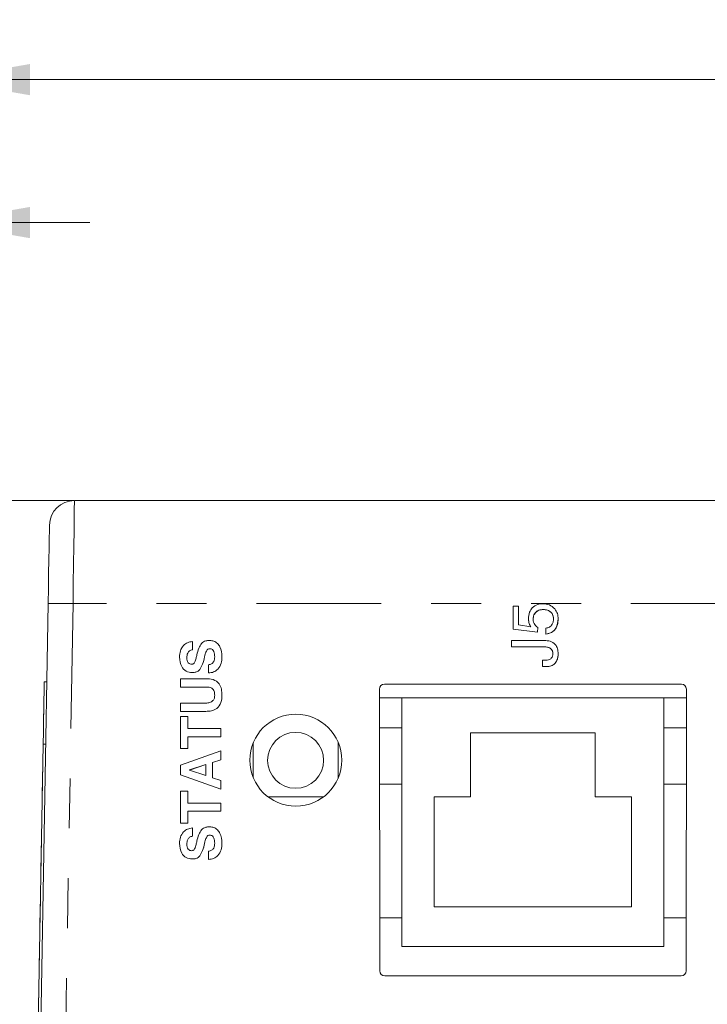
# Model space of a CAD drawing. Header units: inches. Extents: x 0.8 to 33.2, y 0.3 to 21.8.
# Tile 5 of 49: x 6.1 to 7.4, y 6.9 to 8.9. Entities that reach past the tile are written whole.
import ezdxf

# ---------------------------------------------------------------- set-up
doc = ezdxf.new("R2010")
doc.units = ezdxf.units.IN
doc.header["$MEASUREMENT"] = 0
doc.linetypes.add('PHANTOM', pattern=[0.5, 0.25, -0.05, 0.05, -0.05, 0.05, -0.05])
doc.styles.add('SLDTEXTSTYLE0', font='TXT', dxfattribs={"width": 0.75})
doc.dimstyles.new('SLDDIMSTYLE0', dxfattribs={"dimtxt": 0.16, "dimasz": 0.18, "dimexe": 0, "dimexo": 0.0625, "dimgap": 0.04, "dimtad": 0, "dimtih": 1, "dimtoh": 1, "dimzin": 12, "dimdsep": 46, "dimtxsty": 'SLDTEXTSTYLE0', "dimsah": 1, "dimcen": 0.09, "dimadec": 0, "dimazin": 0, "dimtfac": 1, "dimtofl": 0, "dimtmove": 0, "dimatfit": 3, "dimfxl": 1, "dimtolj": 1, "dimtzin": 12, "dimarcsym": 0})
doc.dimstyles.new('SLDDIMSTYLE1', dxfattribs={"dimtxt": 0.16, "dimasz": 0.18, "dimexe": 0, "dimexo": 0.0625, "dimgap": 0.04, "dimtad": 0, "dimtih": 1, "dimtoh": 1, "dimzin": 4, "dimdsep": 46, "dimtxsty": 'SLDTEXTSTYLE0', "dimsah": 1, "dimcen": 0.09, "dimadec": 0, "dimazin": 0, "dimtfac": 1, "dimtofl": 0, "dimtmove": 0, "dimatfit": 3, "dimfxl": 1, "dimtolj": 1, "dimtzin": 12, "dimarcsym": 0})

# ---------------------------------------------------------------- blocks, each defined once
blk = doc.blocks.new('*D6')
at = {"color": 7, "linetype": 'Continuous', "lineweight": 0}
for p, q in [((5.7049, 7.997), (5.7049, 8.6136)), ((5.9029, 7.527), (5.9029, 8.6136)), ((5.7049, 8.4936), (5.3911, 8.4936)), ((5.9029, 8.4936), (6.2029, 8.4936))]:
    blk.add_line(p, q, dxfattribs=at)
for points in [[(5.7049, 8.4936), (5.5249, 8.5248), (5.5249, 8.4623)], [(5.9029, 8.4936), (6.0829, 8.4623), (6.0829, 8.5248)]]:
    blk.add_solid(points, dxfattribs=at)
at = {"color": 7, "linetype": 'Continuous', "lineweight": 0, "insert": (5.0334, 8.571), "char_height": 0.16, "attachment_point": 1, "style": 'SLDTEXTSTYLE0'}
blk.add_mtext('.20', dxfattribs=at)
blk = doc.blocks.new('*D7')
at = {"color": 7, "linetype": 'Continuous', "lineweight": 0}
for p, q in [((5.9029, 7.527), (5.9029, 8.8998)), ((13.0529, 7.407), (13.0529, 8.8998)), ((5.9029, 8.7798), (9.2086, 8.7798)), ((13.0529, 8.7798), (9.7472, 8.7798))]:
    blk.add_line(p, q, dxfattribs=at)
for points in [[(5.9029, 8.7798), (6.0829, 8.7485), (6.0829, 8.811)], [(13.0529, 8.7798), (12.8729, 8.811), (12.8729, 8.7485)]]:
    blk.add_solid(points, dxfattribs=at)
at = {"color": 7, "linetype": 'Continuous', "lineweight": 0, "insert": (9.2711, 8.8572), "char_height": 0.16, "attachment_point": 1, "style": 'SLDTEXTSTYLE0'}
blk.add_mtext('7.15', dxfattribs=at)

msp = doc.modelspace()

# ---------------------------------------------------------------- linework, layer by layer
at = {"color": 7, "linetype": 'Continuous', "lineweight": 15}
for p, q in [((6.1708, 7.937), (5.7049, 7.937)), ((12.7838, 7.937), (6.172, 7.937)), ((6.2479, 7.937), (6.172, 7.937)), ((6.3104, 7.937), (6.2479, 7.937)), ((6.0822, 5.6029), (6.1193, 7.7307)), ((7.0508, 7.6796), (7.0508, 7.7257)), ((7.0508, 7.7257), (7.0613, 7.7257)), ((7.0613, 7.7257), (7.0613, 7.688)), ((7.111, 7.7187), (7.111, 7.7187)), ((7.0812, 7.7), (7.0812, 7.6999)), ((7.1407, 7.7), (7.1407, 7.7)), ((7.0508, 7.6796), (7.0992, 7.6732)), ((7.0992, 7.6732), (7.0508, 7.6796)), ((7.0508, 7.6796), (7.0508, 7.6796)), ((7.0613, 7.688), (7.0858, 7.6841)), ((7.0856, 7.6845), (7.0858, 7.6841)), ((7.0858, 7.6841), (7.0856, 7.6845)), ((7.0856, 7.6845), (7.0856, 7.6845)), ((7.0992, 7.6732), (7.0998, 7.6826)), ((7.0998, 7.6826), (7.0992, 7.6732)), ((7.0992, 7.6732), (7.0992, 7.6732)), ((7.0998, 7.6826), (7.0998, 7.6826)), ((7.1162, 7.6697), (7.1162, 7.6814)), ((7.1162, 7.6697), (7.1162, 7.6697)), ((6.4083, 7.6547), (6.4083, 7.6381)), ((7.0473, 7.644), (7.0473, 7.6569)), ((7.0473, 7.6569), (7.1127, 7.6569)), ((6.4083, 7.6381), (6.4083, 7.6381)), ((6.4369, 7.637), (6.4369, 7.637)), ((6.4434, 7.6403), (6.4434, 7.6403)), ((7.0473, 7.644), (7.1126, 7.644)), ((7.1126, 7.644), (7.0473, 7.644)), ((7.0473, 7.644), (7.0473, 7.644)), ((7.1126, 7.644), (7.1126, 7.644)), ((7.1407, 7.6306), (7.1407, 7.6306)), ((6.3824, 7.6236), (6.3824, 7.6236)), ((6.4326, 7.6239), (6.4326, 7.6239)), ((7.1092, 7.6044), (7.1092, 7.6172)), ((7.1092, 7.6172), (7.1154, 7.6172)), ((6.4079, 7.5926), (6.4079, 7.5926)), ((6.4233, 7.599), (6.4233, 7.599)), ((6.4405, 7.5917), (6.4405, 7.6083)), ((6.4405, 7.5917), (6.4405, 7.5917)), ((7.1092, 7.6044), (7.1154, 7.6044)), ((7.1154, 7.6044), (7.1092, 7.6044)), ((7.1092, 7.6044), (7.1092, 7.6044)), ((7.1154, 7.6044), (7.1154, 7.6044)), ((6.1116, 7.5743), (6.1166, 7.5743)), ((6.3845, 7.5636), (6.3845, 7.5801)), ((6.3845, 7.5801), (6.4348, 7.5801)), ((6.4355, 7.5636), (6.3845, 7.5636)), ((6.4355, 7.5636), (6.3845, 7.5636)), ((6.3845, 7.5636), (6.3845, 7.5636)), ((6.4355, 7.5636), (6.4355, 7.5636)), ((6.7834, 6.9952), (6.7829, 7.5593)), ((6.7929, 7.5693), (7.3874, 7.5693)), ((7.3974, 7.5593), (7.3969, 6.9952)), ((6.3845, 7.5148), (6.3845, 7.5314)), ((6.3845, 7.5314), (6.4355, 7.5314)), ((6.4674, 7.5475), (6.4674, 7.5475)), ((6.7829, 7.5418), (6.8274, 7.5418)), ((6.8274, 7.5418), (6.8274, 7.0438)), ((7.3524, 7.5418), (6.8274, 7.5418)), ((7.3524, 7.0438), (7.3524, 7.5418)), ((7.3524, 7.5418), (7.3974, 7.5418)), ((6.1104, 7.5139), (6.1103, 7.5063)), ((6.1106, 7.5237), (6.1104, 7.5139)), ((6.1104, 7.5139), (6.1105, 7.5139)), ((6.1106, 7.5237), (6.1107, 7.5237)), ((6.4348, 7.5148), (6.3845, 7.5148)), ((6.4348, 7.5148), (6.3845, 7.5148)), ((6.3845, 7.5148), (6.3845, 7.5148)), ((6.4348, 7.5148), (6.4348, 7.5148)), ((6.1101, 7.4936), (6.1102, 7.4936)), ((6.1103, 7.5063), (6.1104, 7.5063)), ((6.3845, 7.5044), (6.399, 7.5044)), ((6.3845, 7.4402), (6.3845, 7.5044)), ((6.399, 7.5044), (6.399, 7.4806)), ((6.11, 7.4894), (6.1099, 7.4835)), ((6.1099, 7.4845), (6.11, 7.4845)), ((6.11, 7.4894), (6.1101, 7.4894)), ((6.399, 7.4806), (6.4653, 7.4806)), ((6.4653, 7.4806), (6.4653, 7.464)), ((6.1095, 7.4595), (6.1096, 7.4595)), ((6.4653, 7.464), (6.399, 7.464)), ((6.4653, 7.464), (6.399, 7.464)), ((6.399, 7.464), (6.399, 7.4402)), ((6.4653, 7.464), (6.4653, 7.464)), ((6.6999, 7.3804), (6.6999, 7.4537)), ((7.2149, 7.4718), (6.9649, 7.4718)), ((6.9649, 7.4718), (6.9649, 7.3438)), ((7.2149, 7.3438), (7.2149, 7.4718)), ((6.0876, 6.1995), (6.1094, 7.4494)), ((6.399, 7.4402), (6.3845, 7.4402)), ((6.3845, 7.4402), (6.3845, 7.4402)), ((6.399, 7.4402), (6.3845, 7.4402)), ((6.3845, 7.4074), (6.4653, 7.4359)), ((6.399, 7.4402), (6.399, 7.4402)), ((6.4653, 7.4359), (6.4653, 7.4181)), ((6.5299, 7.3826), (6.5299, 7.4516)), ((6.1087, 7.4177), (6.1086, 7.4086)), ((6.1087, 7.4177), (6.1088, 7.4177)), ((6.1089, 7.4285), (6.109, 7.4285)), ((6.4653, 7.4181), (6.4488, 7.4126)), ((6.4653, 7.4181), (6.4488, 7.4126)), ((6.4653, 7.4181), (6.4653, 7.4181)), ((6.1086, 7.4086), (6.1081, 7.3795)), ((6.1086, 7.4086), (6.1087, 7.4086)), ((6.3845, 7.3877), (6.3845, 7.4074)), ((6.4353, 7.4082), (6.4024, 7.3975)), ((6.4353, 7.4082), (6.4024, 7.3974)), ((6.4024, 7.3975), (6.4024, 7.3972)), ((6.4024, 7.3972), (6.4353, 7.3864)), ((6.4353, 7.3864), (6.4353, 7.4082)), ((6.4488, 7.4126), (6.4488, 7.3819)), ((6.1081, 7.3795), (6.1079, 7.371)), ((6.1081, 7.3795), (6.1082, 7.3795)), ((6.4653, 7.3593), (6.3845, 7.3877)), ((6.4653, 7.3593), (6.3845, 7.3877)), ((6.3845, 7.3877), (6.3845, 7.3877)), ((6.4488, 7.3819), (6.4653, 7.3766)), ((6.4653, 7.3766), (6.4653, 7.3593)), ((6.1077, 7.357), (6.1075, 7.3484)), ((6.1079, 7.3694), (6.1077, 7.357)), ((6.1077, 7.357), (6.1078, 7.357)), ((6.1079, 7.371), (6.108, 7.371)), ((6.1079, 7.371), (6.1079, 7.3694)), ((6.1079, 7.3694), (6.108, 7.3694)), ((6.3845, 7.3551), (6.399, 7.3551)), ((6.3845, 7.2908), (6.3845, 7.3551)), ((6.399, 7.3551), (6.399, 7.3313)), ((6.4653, 7.3593), (6.4653, 7.3593)), ((6.783, 7.3689), (6.8274, 7.3689)), ((7.3524, 7.3689), (7.3972, 7.3689)), ((6.1074, 7.3406), (6.1073, 7.3352)), ((6.1073, 7.3368), (6.1074, 7.3368)), ((6.1074, 7.3406), (6.1075, 7.3406)), ((6.1075, 7.3484), (6.1076, 7.3484)), ((6.6712, 7.3438), (6.5595, 7.3438)), ((6.9649, 7.3438), (6.8924, 7.3438)), ((6.8924, 7.3438), (6.8924, 7.1238)), ((7.2874, 7.3438), (7.2149, 7.3438)), ((7.2874, 7.1238), (7.2874, 7.3438)), ((6.399, 7.3313), (6.4653, 7.3313)), ((6.4653, 7.3147), (6.399, 7.3147)), ((6.4653, 7.3147), (6.399, 7.3147)), ((6.399, 7.3147), (6.399, 7.2908)), ((6.4653, 7.3313), (6.4653, 7.3147)), ((6.4653, 7.3147), (6.4653, 7.3147)), ((6.1069, 7.312), (6.107, 7.312)), ((6.1064, 7.2839), (6.1065, 7.2839)), ((6.399, 7.2908), (6.3845, 7.2908)), ((6.3845, 7.2908), (6.3845, 7.2908)), ((6.399, 7.2908), (6.3845, 7.2908)), ((6.399, 7.2908), (6.399, 7.2908)), ((6.4083, 7.2814), (6.4083, 7.2648)), ((6.1059, 7.2582), (6.1055, 7.2337)), ((6.1061, 7.2641), (6.1059, 7.2582)), ((6.1059, 7.2582), (6.106, 7.2582)), ((6.1062, 7.273), (6.1061, 7.2644)), ((6.1061, 7.2644), (6.1062, 7.2644)), ((6.1061, 7.2641), (6.1062, 7.2641)), ((6.1062, 7.273), (6.1063, 7.273)), ((6.4083, 7.2648), (6.4083, 7.2648)), ((6.4369, 7.2637), (6.4369, 7.2637)), ((6.4434, 7.267), (6.4434, 7.267)), ((6.3824, 7.2503), (6.3824, 7.2503)), ((6.4326, 7.2506), (6.4326, 7.2506)), ((6.4674, 7.251), (6.4674, 7.251)), ((6.1054, 7.2244), (6.1049, 7.2)), ((6.1055, 7.2337), (6.1054, 7.2244)), ((6.1054, 7.2244), (6.1055, 7.2244)), ((6.1055, 7.2337), (6.1056, 7.2337)), ((6.4079, 7.2193), (6.4079, 7.2193)), ((6.4233, 7.2257), (6.4233, 7.2257)), ((6.4405, 7.2184), (6.4405, 7.235)), ((6.4405, 7.2184), (6.4405, 7.2184)), ((6.1049, 7.1986), (6.1047, 7.1888)), ((6.1049, 7.2), (6.105, 7.2)), ((6.1049, 7.1986), (6.105, 7.1986)), ((6.1047, 7.1888), (6.1046, 7.1813)), ((6.1046, 7.1813), (6.1047, 7.1813)), ((6.1047, 7.1888), (6.1048, 7.1888)), ((6.1043, 7.1643), (6.1042, 7.1556)), ((6.1043, 7.1643), (6.1044, 7.1643)), ((6.1044, 7.1686), (6.1045, 7.1685)), ((6.1039, 7.1431), (6.1038, 7.1362)), ((6.104, 7.147), (6.1039, 7.1431)), ((6.1039, 7.1431), (6.104, 7.1431)), ((6.1042, 7.1556), (6.104, 7.147)), ((6.104, 7.147), (6.1041, 7.147)), ((6.1042, 7.1556), (6.1043, 7.1556)), ((6.1038, 7.1354), (6.103, 7.091)), ((6.1038, 7.1362), (6.1039, 7.1362)), ((6.1038, 7.1362), (6.1038, 7.1354)), ((6.1038, 7.1354), (6.1039, 7.1354)), ((6.8924, 7.1238), (7.2874, 7.1238)), ((6.7833, 7.1012), (6.8274, 7.1012)), ((7.3524, 7.1012), (7.397, 7.1012)), ((6.1028, 7.0794), (6.1029, 7.0794)), ((6.103, 7.091), (6.1031, 7.091)), ((6.1024, 7.0573), (6.1025, 7.0573)), ((6.8274, 7.0438), (7.3524, 7.0438)), ((6.102, 7.0295), (6.1017, 7.012)), ((6.1019, 7.0247), (6.102, 7.0247)), ((6.102, 7.0319), (6.1021, 7.0319)), ((6.1014, 7), (6.1007, 6.9557)), ((6.1016, 7.0096), (6.1014, 7)), ((6.1014, 7), (6.1015, 7)), ((6.1017, 7.012), (6.1016, 7.0096)), ((6.1016, 7.0096), (6.1017, 7.0096)), ((6.1017, 7.012), (6.1018, 7.012)), ((7.3869, 6.9852), (6.7934, 6.9852)), ((6.1005, 6.9467), (6.1003, 6.9369)), ((6.1005, 6.9471), (6.1006, 6.9471)), ((6.1005, 6.9467), (6.1006, 6.9467)), ((6.1006, 6.9505), (6.1007, 6.9505)), ((6.1007, 6.9557), (6.1008, 6.9557)), ((6.1007, 6.9554), (6.1008, 6.9554)), ((6.1003, 6.9369), (6.1002, 6.9293)), ((6.1002, 6.9293), (6.1003, 6.9293)), ((6.1003, 6.9369), (6.1004, 6.9369))]:
    msp.add_line(p, q, dxfattribs=at)
at = {"color": 7, "linetype": 'PHANTOM', "lineweight": 0}
for p, q in [((6.1693, 7.7307), (6.1321, 5.602)), ((12.7865, 7.7307), (6.1693, 7.7307)), ((6.8274, 7.4818), (6.7829, 7.4818)), ((7.3974, 7.4818), (7.3524, 7.4818)), ((6.1094, 7.4494), (6.1144, 7.4493))]:
    msp.add_line(p, q, dxfattribs=at)
at = {"color": 7, "linetype": 'PHANTOM', "lineweight": 0, "flags": 128}
msp.add_lwpolyline([(6.172, 7.937), (6.172, 7.933), (6.1718, 7.9214), (6.1716, 7.9024), (6.1712, 7.8768), (6.1708, 7.8456), (6.1703, 7.8099), (6.1698, 7.7711), (6.1693, 7.7307)], dxfattribs=at)
at = {"color": 7, "linetype": 'Continuous', "lineweight": 15, "flags": 128}
for points in [[(6.1193, 7.7307), (6.1198, 7.7615), (6.1204, 7.791), (6.1208, 7.8182), (6.1212, 7.842), (6.1216, 7.8615), (6.1218, 7.876), (6.122, 7.8849), (6.122, 7.8879)], [(6.1094, 7.4494), (6.1098, 7.4737), (6.1102, 7.4972), (6.1106, 7.5188), (6.1109, 7.5377), (6.1112, 7.5533), (6.1114, 7.5648), (6.1115, 7.5719), (6.1116, 7.5743)]]:
    msp.add_lwpolyline(points, dxfattribs=at)
at = {"color": 7, "linetype": 'Continuous', "lineweight": 15}
for centre, radius in [((6.6153, 7.4171), 0.0921), ((6.6149, 7.4168), 0.056)]:
    msp.add_circle(centre, radius, dxfattribs=at)
msp.add_arc((6.172, 7.887), 0.05, 90, 179, dxfattribs=at)
at = {"color": 7, "linetype": 'PHANTOM', "lineweight": 0}
msp.add_arc((6.1443, 7.0143), 0.7168, 88.0017, 91.9983, dxfattribs=at)
at = {"color": 7, "linetype": 'Continuous', "lineweight": 15}
for centre, major_axis, ratio, start_param, end_param in [((6.7929, 7.5593), (-0.00618, 0.00791), 0.99624, 5.621924, 7.189981), ((7.3874, 7.5593), (0.00618, 0.00791), 0.99624, 5.37639, 6.944447), ((6.7934, 6.9952), (0.00852, 0.00527), 0.997962, 2.589783, 4.157841), ((7.3869, 6.9952), (0.00852, -0.00527), 0.997962, 5.266937, 6.834995)]:
    msp.add_ellipse(centre, major_axis=major_axis, ratio=ratio, start_param=start_param, end_param=end_param, dxfattribs=at)
for points, knots in [([(7.0889, 7.7222), (7.0924, 7.7249), (7.0986, 7.7298), (7.1064, 7.7302), (7.1098, 7.7304)], [0, 0, 0, 0, 0.558211, 1, 1, 1, 1]), ([(7.1098, 7.7304), (7.1144, 7.7299), (7.1235, 7.7291), (7.1339, 7.7211), (7.1399, 7.7107), (7.1404, 7.7036), (7.1407, 7.7)], [0, 0, 0, 0, 0.279997, 0.559314, 0.779459, 1, 1, 1, 1]), ([(7.0812, 7.7), (7.0815, 7.7045), (7.0819, 7.7127), (7.0868, 7.7193), (7.0889, 7.7222)], [0, 0, 0, 0, 0.560267, 1, 1, 1, 1]), ([(7.0905, 7.699), (7.0908, 7.702), (7.0913, 7.7081), (7.0968, 7.7149), (7.1039, 7.7183), (7.1086, 7.7186), (7.111, 7.7187)], [0, 0, 0, 0, 0.280056, 0.558877, 0.779117, 1, 1, 1, 1]), ([(7.111, 7.7187), (7.108, 7.7185), (7.102, 7.718), (7.0948, 7.713), (7.091, 7.7061), (7.0907, 7.7014), (7.0905, 7.699)], [0, 0, 0, 0, 0.2803625, 0.5593526, 0.7793119, 1, 1, 1, 1]), ([(7.111, 7.7187), (7.1139, 7.7185), (7.1196, 7.718), (7.1265, 7.7136), (7.1307, 7.7074), (7.1311, 7.7029), (7.1313, 7.7006)], [0, 0, 0, 0, 0.280374, 0.559896, 0.779771, 1, 1, 1, 1]), ([(7.1313, 7.7006), (7.131, 7.7035), (7.1303, 7.7092), (7.1245, 7.7152), (7.1177, 7.7183), (7.1132, 7.7186), (7.111, 7.7187)], [0, 0, 0, 0, 0.279285, 0.558578, 0.779081, 1, 1, 1, 1]), ([(7.0856, 7.6845), (7.0842, 7.6872), (7.0817, 7.6921), (7.0813, 7.6975), (7.0812, 7.7)], [0, 0, 0, 0, 0.559744, 1, 1, 1, 1]), ([(7.0812, 7.6999), (7.0814, 7.6969), (7.0819, 7.6914), (7.0845, 7.6866), (7.0856, 7.6845)], [0, 0, 0, 0, 0.559497, 1, 1, 1, 1]), ([(7.0905, 7.699), (7.0907, 7.6972), (7.091, 7.6935), (7.0939, 7.6874), (7.0976, 7.6844), (7.0998, 7.6826)], [0, 0, 0, 0, 0.280683, 0.561576, 1, 1, 1, 1]), ([(7.1162, 7.6814), (7.1187, 7.6819), (7.1237, 7.683), (7.1288, 7.6885), (7.131, 7.6946), (7.1312, 7.6986), (7.1313, 7.7006)], [0, 0, 0, 0, 0.279693, 0.558603, 0.779057, 1, 1, 1, 1]), ([(7.1162, 7.6697), (7.1202, 7.6705), (7.1282, 7.672), (7.139, 7.683), (7.14, 7.6936), (7.1407, 7.7)], [0, 0, 0, 0, 0.28066, 0.560691, 1, 1, 1, 1]), ([(7.1407, 7.7), (7.1404, 7.6959), (7.1399, 7.6878), (7.1343, 7.6776), (7.1257, 7.6712), (7.1193, 7.6702), (7.1162, 7.6697)], [0, 0, 0, 0, 0.2806198, 0.5599348, 0.7797321, 1, 1, 1, 1]), ([(6.3824, 7.6236), (6.3827, 7.6278), (6.3833, 7.6363), (6.3895, 7.6466), (6.3985, 7.6531), (6.405, 7.6542), (6.4083, 7.6547)], [0, 0, 0, 0, 0.280457, 0.559853, 0.779717, 1, 1, 1, 1]), ([(6.4172, 7.6282), (6.4183, 7.6328), (6.4201, 7.6408), (6.4244, 7.6479), (6.4263, 7.651)], [0, 0, 0, 0, 0.561013, 1, 1, 1, 1]), ([(6.4263, 7.651), (6.4276, 7.6521), (6.43, 7.6544), (6.4358, 7.6565), (6.4401, 7.6567), (6.4427, 7.6569)], [0, 0, 0, 0, 0.279551, 0.559702, 1, 1, 1, 1]), ([(6.4427, 7.6569), (6.4456, 7.6566), (6.4514, 7.6561), (6.4587, 7.6512), (6.4661, 7.6409), (6.4669, 7.6311), (6.4674, 7.6243)], [0, 0, 0, 0, 0.187013, 0.373711, 0.560957, 1, 1, 1, 1]), ([(7.1127, 7.6569), (7.1168, 7.6566), (7.1249, 7.6561), (7.135, 7.6498), (7.1401, 7.6403), (7.1405, 7.6338), (7.1407, 7.6306)], [0, 0, 0, 0, 0.280685, 0.559369, 0.779256, 1, 1, 1, 1]), ([(6.4083, 7.6381), (6.4063, 7.6376), (6.4023, 7.6367), (6.3976, 7.6305), (6.3972, 7.6252), (6.3969, 7.622)], [0, 0, 0, 0, 0.279265, 0.559486, 1, 1, 1, 1]), ([(6.4083, 7.6381), (6.4063, 7.6376), (6.4023, 7.6367), (6.3976, 7.6305), (6.3972, 7.6252), (6.3969, 7.622)], [0, 0, 0, 0, 0.279265, 0.559486, 1, 1, 1, 1]), ([(6.4369, 7.637), (6.4359, 7.6346), (6.434, 7.6304), (6.433, 7.6259), (6.4326, 7.6239)], [0, 0, 0, 0, 0.559206, 1, 1, 1, 1]), ([(6.4369, 7.637), (6.4359, 7.6346), (6.434, 7.6304), (6.433, 7.6259), (6.4326, 7.6239)], [0, 0, 0, 0, 0.559201, 1, 1, 1, 1]), ([(6.4434, 7.6403), (6.4419, 7.6401), (6.4393, 7.6399), (6.4376, 7.6379), (6.4369, 7.637)], [0, 0, 0, 0, 0.5597395, 1, 1, 1, 1]), ([(6.4434, 7.6403), (6.4419, 7.6401), (6.4393, 7.6399), (6.4376, 7.6379), (6.4369, 7.637)], [0, 0, 0, 0, 0.559733, 1, 1, 1, 1]), ([(6.4529, 7.6242), (6.4527, 7.6277), (6.4525, 7.633), (6.4491, 7.6383), (6.446, 7.6401), (6.4442, 7.6402), (6.4434, 7.6403)], [0, 0, 0, 0, 0.500061, 0.749426, 0.874679, 1, 1, 1, 1]), ([(6.4529, 7.6242), (6.4527, 7.6277), (6.4525, 7.633), (6.4491, 7.6383), (6.446, 7.6401), (6.4442, 7.6402), (6.4434, 7.6403)], [0, 0, 0, 0, 0.500062, 0.749422, 0.874678, 1, 1, 1, 1]), ([(7.1126, 7.644), (7.115, 7.6439), (7.1197, 7.6437), (7.1257, 7.6408), (7.1296, 7.6359), (7.13, 7.6322), (7.1302, 7.6303)], [0, 0, 0, 0, 0.280996, 0.560596, 0.780148, 1, 1, 1, 1]), ([(7.1302, 7.6303), (7.1301, 7.6319), (7.1298, 7.635), (7.1272, 7.6391), (7.1217, 7.6433), (7.1164, 7.6437), (7.1126, 7.644)], [0, 0, 0, 0, 0.187173, 0.374062, 0.561226, 1, 1, 1, 1]), ([(7.1154, 7.6044), (7.1194, 7.6045), (7.1272, 7.6048), (7.1362, 7.6121), (7.1402, 7.6214), (7.1405, 7.6276), (7.1407, 7.6306)], [0, 0, 0, 0, 0.280093, 0.55842, 0.778825, 1, 1, 1, 1]), ([(7.1407, 7.6306), (7.1404, 7.6267), (7.14, 7.6189), (7.1338, 7.6094), (7.1246, 7.6046), (7.1185, 7.6044), (7.1154, 7.6044)], [0, 0, 0, 0, 0.280732, 0.559517, 0.779316, 1, 1, 1, 1]), ([(7.1154, 7.6172), (7.1175, 7.6173), (7.1217, 7.6176), (7.127, 7.6205), (7.1298, 7.6254), (7.1301, 7.6287), (7.1302, 7.6303)], [0, 0, 0, 0, 0.280911, 0.559834, 0.779444, 1, 1, 1, 1]), ([(6.4079, 7.5926), (6.4036, 7.5931), (6.3951, 7.5941), (6.384, 7.606), (6.383, 7.6169), (6.3824, 7.6236)], [0, 0, 0, 0, 0.280129, 0.560072, 1, 1, 1, 1]), ([(6.4079, 7.5926), (6.4036, 7.5931), (6.3951, 7.5941), (6.384, 7.606), (6.383, 7.6169), (6.3824, 7.6236)], [0, 0, 0, 0, 0.280129, 0.560069, 1, 1, 1, 1]), ([(6.3969, 7.622), (6.397, 7.6203), (6.3972, 7.6168), (6.3994, 7.6123), (6.4031, 7.6095), (6.4059, 7.6093), (6.4073, 7.6092)], [0, 0, 0, 0, 0.2810899, 0.560791, 0.7800453, 1, 1, 1, 1]), ([(6.4073, 7.6092), (6.4079, 7.6092), (6.4092, 7.6094), (6.4113, 7.6106), (6.4122, 7.6121), (6.4127, 7.613)], [0, 0, 0, 0, 0.280313, 0.560346, 1, 1, 1, 1]), ([(6.4127, 7.613), (6.4137, 7.6158), (6.4156, 7.6208), (6.4167, 7.626), (6.4172, 7.6282)], [0, 0, 0, 0, 0.559574, 1, 1, 1, 1]), ([(6.4326, 7.6239), (6.4315, 7.619), (6.4295, 7.6102), (6.4252, 7.6024), (6.4233, 7.599)], [0, 0, 0, 0, 0.560831, 1, 1, 1, 1]), ([(6.4326, 7.6239), (6.4315, 7.619), (6.4295, 7.6102), (6.4252, 7.6024), (6.4233, 7.599)], [0, 0, 0, 0, 0.560831, 1, 1, 1, 1]), ([(6.4674, 7.6243), (6.4672, 7.6198), (6.4667, 7.6109), (6.4607, 7.5996), (6.4509, 7.5929), (6.444, 7.5921), (6.4405, 7.5917)], [0, 0, 0, 0, 0.280817, 0.559969, 0.779598, 1, 1, 1, 1]), ([(6.4674, 7.6243), (6.4672, 7.6198), (6.4667, 7.6109), (6.4607, 7.5996), (6.4509, 7.5929), (6.444, 7.5921), (6.4405, 7.5917)], [0, 0, 0, 0, 0.2808167, 0.5599685, 0.779598, 1, 1, 1, 1]), ([(6.4405, 7.6083), (6.4426, 7.6086), (6.4469, 7.6092), (6.4523, 7.6153), (6.4527, 7.6208), (6.4529, 7.6242)], [0, 0, 0, 0, 0.280368, 0.559721, 1, 1, 1, 1]), ([(6.4233, 7.599), (6.4222, 7.5978), (6.42, 7.5954), (6.4146, 7.593), (6.4104, 7.5928), (6.4079, 7.5926)], [0, 0, 0, 0, 0.279953, 0.560067, 1, 1, 1, 1]), ([(6.4233, 7.599), (6.4222, 7.5978), (6.42, 7.5954), (6.4146, 7.593), (6.4104, 7.5928), (6.4079, 7.5926)], [0, 0, 0, 0, 0.279953, 0.560067, 1, 1, 1, 1]), ([(6.4348, 7.5801), (6.4398, 7.58), (6.4498, 7.5797), (6.4625, 7.5718), (6.4669, 7.5592), (6.4673, 7.5514), (6.4674, 7.5475)], [0, 0, 0, 0, 0.2812374, 0.5584206, 0.7786425, 1, 1, 1, 1]), ([(6.4529, 7.5475), (6.4528, 7.5501), (6.4526, 7.5552), (6.4466, 7.5632), (6.4397, 7.5634), (6.4355, 7.5636)], [0, 0, 0, 0, 0.282276, 0.559597, 1, 1, 1, 1]), ([(6.4529, 7.5475), (6.4528, 7.5501), (6.4526, 7.5552), (6.4466, 7.5632), (6.4397, 7.5634), (6.4355, 7.5636)], [0, 0, 0, 0, 0.282276, 0.559597, 1, 1, 1, 1]), ([(6.4674, 7.5475), (6.4672, 7.5425), (6.4667, 7.5326), (6.4586, 7.5203), (6.4465, 7.5154), (6.4387, 7.515), (6.4348, 7.5148)], [0, 0, 0, 0, 0.280931, 0.558646, 0.778832, 1, 1, 1, 1]), ([(6.4674, 7.5475), (6.4672, 7.5425), (6.4667, 7.5326), (6.4586, 7.5203), (6.4465, 7.5154), (6.4387, 7.515), (6.4348, 7.5148)], [0, 0, 0, 0, 0.280931, 0.558646, 0.778832, 1, 1, 1, 1]), ([(6.4355, 7.5314), (6.438, 7.5315), (6.4431, 7.5318), (6.4496, 7.5355), (6.4526, 7.5415), (6.4528, 7.5455), (6.4529, 7.5475)], [0, 0, 0, 0, 0.280998, 0.559277, 0.779082, 1, 1, 1, 1]), ([(6.3824, 7.2503), (6.3827, 7.2546), (6.3833, 7.263), (6.3895, 7.2733), (6.3985, 7.2798), (6.405, 7.2809), (6.4083, 7.2814)], [0, 0, 0, 0, 0.280457, 0.559852, 0.779718, 1, 1, 1, 1]), ([(6.4172, 7.255), (6.4183, 7.2595), (6.4201, 7.2676), (6.4244, 7.2746), (6.4263, 7.2777)], [0, 0, 0, 0, 0.561018, 1, 1, 1, 1]), ([(6.4263, 7.2777), (6.4276, 7.2788), (6.43, 7.2811), (6.4358, 7.2832), (6.4401, 7.2835), (6.4427, 7.2836)], [0, 0, 0, 0, 0.279551, 0.559701, 1, 1, 1, 1]), ([(6.4427, 7.2836), (6.4456, 7.2833), (6.4514, 7.2829), (6.4587, 7.2779), (6.4661, 7.2676), (6.4669, 7.2578), (6.4674, 7.251)], [0, 0, 0, 0, 0.187013, 0.373711, 0.560954, 1, 1, 1, 1]), ([(6.4083, 7.2648), (6.4063, 7.2643), (6.4023, 7.2634), (6.3976, 7.2572), (6.3972, 7.2519), (6.3969, 7.2487)], [0, 0, 0, 0, 0.279265, 0.559486, 1, 1, 1, 1]), ([(6.4083, 7.2648), (6.4063, 7.2643), (6.4023, 7.2634), (6.3976, 7.2572), (6.3972, 7.2519), (6.3969, 7.2487)], [0, 0, 0, 0, 0.2792652, 0.5594863, 1, 1, 1, 1]), ([(6.4127, 7.2397), (6.4137, 7.2425), (6.4156, 7.2475), (6.4167, 7.2527), (6.4172, 7.255)], [0, 0, 0, 0, 0.55957, 1, 1, 1, 1]), ([(6.4369, 7.2637), (6.4359, 7.2614), (6.434, 7.2571), (6.433, 7.2526), (6.4326, 7.2506)], [0, 0, 0, 0, 0.559206, 1, 1, 1, 1]), ([(6.4369, 7.2637), (6.4359, 7.2614), (6.434, 7.2571), (6.433, 7.2526), (6.4326, 7.2506)], [0, 0, 0, 0, 0.559206, 1, 1, 1, 1]), ([(6.4434, 7.267), (6.4419, 7.2669), (6.4393, 7.2666), (6.4376, 7.2646), (6.4369, 7.2637)], [0, 0, 0, 0, 0.55974, 1, 1, 1, 1]), ([(6.4434, 7.267), (6.4419, 7.2669), (6.4393, 7.2666), (6.4376, 7.2646), (6.4369, 7.2637)], [0, 0, 0, 0, 0.5597395, 1, 1, 1, 1]), ([(6.4529, 7.2509), (6.4527, 7.2544), (6.4525, 7.2597), (6.4491, 7.265), (6.446, 7.2668), (6.4442, 7.2669), (6.4434, 7.267)], [0, 0, 0, 0, 0.500067, 0.749426, 0.874679, 1, 1, 1, 1]), ([(6.4529, 7.2509), (6.4527, 7.2544), (6.4525, 7.2597), (6.4491, 7.265), (6.446, 7.2668), (6.4442, 7.2669), (6.4434, 7.267)], [0, 0, 0, 0, 0.500067, 0.749426, 0.874679, 1, 1, 1, 1]), ([(6.4079, 7.2193), (6.4036, 7.2198), (6.3951, 7.2208), (6.384, 7.2327), (6.383, 7.2436), (6.3824, 7.2503)], [0, 0, 0, 0, 0.280129, 0.560072, 1, 1, 1, 1]), ([(6.4079, 7.2193), (6.4036, 7.2198), (6.3951, 7.2208), (6.384, 7.2327), (6.383, 7.2436), (6.3824, 7.2503)], [0, 0, 0, 0, 0.280129, 0.560072, 1, 1, 1, 1]), ([(6.3969, 7.2487), (6.397, 7.247), (6.3972, 7.2435), (6.3994, 7.239), (6.4031, 7.2362), (6.4059, 7.236), (6.4073, 7.2359)], [0, 0, 0, 0, 0.281091, 0.560793, 0.780043, 1, 1, 1, 1]), ([(6.4073, 7.2359), (6.4079, 7.2359), (6.4092, 7.2361), (6.4113, 7.2373), (6.4122, 7.2388), (6.4127, 7.2397)], [0, 0, 0, 0, 0.280308, 0.560337, 1, 1, 1, 1]), ([(6.4326, 7.2506), (6.4315, 7.2457), (6.4295, 7.2369), (6.4252, 7.2291), (6.4233, 7.2257)], [0, 0, 0, 0, 0.560831, 1, 1, 1, 1]), ([(6.4326, 7.2506), (6.4315, 7.2457), (6.4295, 7.237), (6.4252, 7.2291), (6.4233, 7.2257)], [0, 0, 0, 0, 0.560831, 1, 1, 1, 1]), ([(6.4674, 7.251), (6.4672, 7.2465), (6.4667, 7.2376), (6.4607, 7.2263), (6.4509, 7.2196), (6.444, 7.2188), (6.4405, 7.2184)], [0, 0, 0, 0, 0.280817, 0.559969, 0.779598, 1, 1, 1, 1]), ([(6.4674, 7.251), (6.4672, 7.2465), (6.4667, 7.2376), (6.4607, 7.2263), (6.4509, 7.2196), (6.444, 7.2188), (6.4405, 7.2184)], [0, 0, 0, 0, 0.2808173, 0.5599694, 0.7795976, 1, 1, 1, 1]), ([(6.4405, 7.235), (6.4426, 7.2353), (6.4469, 7.2359), (6.4523, 7.242), (6.4527, 7.2475), (6.4529, 7.2509)], [0, 0, 0, 0, 0.2803709, 0.5597194, 1, 1, 1, 1]), ([(6.4233, 7.2257), (6.4222, 7.2245), (6.42, 7.2221), (6.4146, 7.2197), (6.4104, 7.2195), (6.4079, 7.2193)], [0, 0, 0, 0, 0.279954, 0.560067, 1, 1, 1, 1]), ([(6.4233, 7.2257), (6.4222, 7.2245), (6.42, 7.2221), (6.4146, 7.2197), (6.4104, 7.2195), (6.4079, 7.2193)], [0, 0, 0, 0, 0.279953, 0.560067, 1, 1, 1, 1])]:
    msp.add_open_spline(points, degree=3, knots=knots, dxfattribs=at)

# ---------------------------------------------------------------- dimensions: what is measured, and where the dimension line sits
at = {"color": 7, "linetype": 'Continuous', "lineweight": 0}
for base, p2, dimstyle, override, picture, middle in [((13.0529, 8.7798), (13.0529, 7.347), 'SLDDIMSTYLE0', {"dimtxt": 0.16, "dimexe": 0.12, "dimexo": 0.06, "dimgap": 0.12, "dimtad": 0, "dimtih": 1, "dimtoh": 1, "dimzin": 12, "dimtzin": 12}, '*D7', (9.4779, 8.7798)), ((5.7049, 8.4936), (5.7049, 7.937), 'SLDDIMSTYLE1', {"dimtxt": 0.16, "dimexe": 0.12, "dimexo": 0.06, "dimgap": 0.12, "dimtad": 0, "dimtih": 1, "dimtoh": 1, "dimzin": 4, "dimtzin": 12}, '*D6', (5.181, 8.4936))]:
    dim = msp.add_linear_dim(base=base, p1=(5.9029, 7.467), p2=p2, dimstyle=dimstyle, override=override, dxfattribs=at)
    dim.commit()
    dim.dimension.update_dxf_attribs({"geometry": picture, "text_midpoint": middle, "dimtype": 160})

doc.saveas('drawing.dxf')
